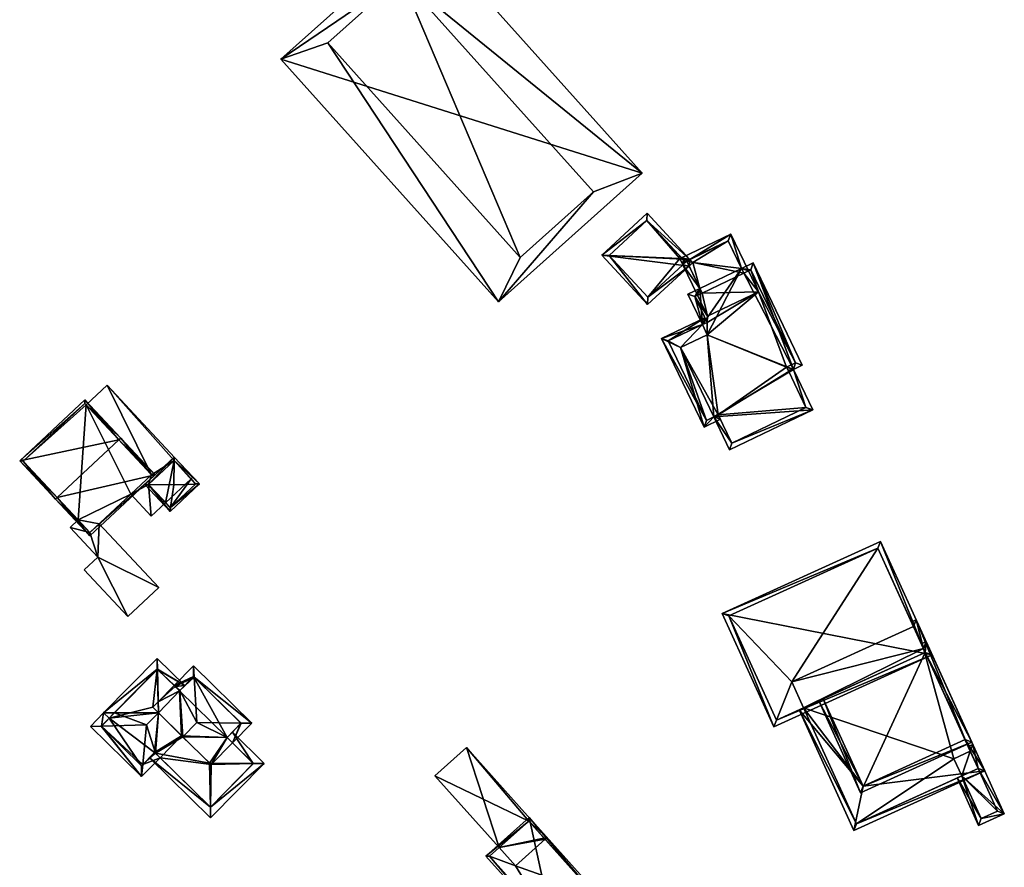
# Model space of a CAD drawing. Header units: inches. Extents: x 2685601 to 2690022, y 1235992 to 1239010.
# Tile 217 of 256: x 2688272 to 2688370, y 1238109 to 1238193. Entities that reach past the tile are written whole.
import ezdxf

# ---------------------------------------------------------------- set-up
doc = ezdxf.new("R2010")
doc.units = ezdxf.units.IN
doc.header["$MEASUREMENT"] = 0
doc.layers.add('Gebaeude Einzelhaus', color=10, linetype='Continuous')

msp = doc.modelspace()

# ---------------------------------------------------------------- meshes
at = {"layer": 'Gebaeude Einzelhaus'}
mesh = msp.add_polyface(dxfattribs=at)
corners = [(2688310.045, 1238196.944, 449.685), (2688333.83, 1238177.581, 449.685), (2688312.368, 1238201.558, 449.685), (2688329.023, 1238175.744, 449.685), (2688319.63, 1238164.87, 449.685), (2688298.168, 1238188.848, 449.685), (2688302.808, 1238190.466, 449.685), (2688321.785, 1238169.265, 449.685), (2688310.045, 1238196.944, 452.765), (2688321.785, 1238169.265, 452.765), (2688329.023, 1238175.744, 452.765), (2688302.808, 1238190.466, 452.765), (2688312.368, 1238201.558, 438.651), (2688333.83, 1238177.581, 438.651), (2688298.168, 1238188.848, 438.651), (2688319.63, 1238164.87, 438.651)]
mesh.append_faces([[corners[k] for k in face] for face in [(11, 9, 8), (8, 9, 10), (4, 3, 7), (6, 4, 7), (0, 5, 6), (6, 5, 4), (0, 2, 5), (3, 1, 0), (1, 3, 4), (0, 1, 2)]], dxfattribs={"color": 13})
mesh.append_faces([[corners[k] for k in face] for face in [(13, 15, 14), (13, 14, 12), (1, 15, 13), (4, 15, 1), (14, 15, 5), (5, 15, 4), (12, 14, 2), (2, 14, 5), (13, 12, 1), (1, 12, 2), (10, 7, 3), (10, 9, 7), (9, 6, 7), (9, 11, 6), (11, 0, 6), (11, 8, 0), (8, 3, 0), (8, 10, 3)]], dxfattribs={"color": 41})
mesh = msp.add_polyface(dxfattribs=at)
corners = [(2688338.806, 1238168.756, 447.317), (2688343.632, 1238168.178, 447.317), (2688342.321, 1238170.91, 447.317), (2688339.509, 1238166.2, 447.317), (2688338.506, 1238169.08, 447.317), (2688338.444, 1238168.421, 447.317), (2688337.834, 1238168.537, 447.317), (2688338.218, 1238168.893, 447.317), (2688339.725, 1238165.749, 447.317), (2688339.274, 1238165.533, 447.317), (2688342.556, 1238171.578, 447.317), (2688344.299, 1238167.943, 447.317), (2688343.848, 1238167.728, 447.317), (2688337.689, 1238169.244, 447.317), (2688337.893, 1238169.024, 447.317), (2688338.034, 1238168.854, 447.317), (2688340.879, 1238153.529, 451.425), (2688350.65, 1238154.21, 451.425), (2688348.739, 1238158.195, 451.425), (2688342.44, 1238150.274, 451.425), (2688344.77, 1238168.724, 451.426), (2688349.616, 1238158.616, 451.425), (2688343.632, 1238168.178, 451.426), (2688340.249, 1238161.64, 451.425), (2688339.77, 1238162.64, 451.425), (2688339.509, 1238166.2, 451.426), (2688338.333, 1238165.636, 451.426), (2688337.599, 1238160.37, 451.425), (2688349.983, 1238154.445, 451.425), (2688342.675, 1238150.941, 451.425), (2688348.949, 1238158.851, 451.425), (2688348.283, 1238157.991, 451.425), (2688348.233, 1238158.125, 451.425), (2688348.071, 1238158.43, 451.425), (2688344.535, 1238168.056, 451.426), (2688343.848, 1238167.728, 451.426), (2688339, 1238165.401, 451.426), (2688339.725, 1238165.749, 451.426), (2688340.22, 1238162.856, 451.425), (2688341.33, 1238153.745, 451.425), (2688338.506, 1238169.08, 448.897), (2688334.295, 1238173.625, 448.897), (2688329.838, 1238169.495, 448.897), (2688338.444, 1238168.421, 448.897), (2688334.349, 1238164.626, 448.897), (2688338.806, 1238168.756, 448.897), (2688334.376, 1238165.333, 448.897), (2688330.544, 1238169.468, 448.897), (2688338.218, 1238168.893, 448.897), (2688334.268, 1238172.919, 448.897), (2688338.034, 1238168.854, 448.897), (2688337.893, 1238169.024, 448.897), (2688341.546, 1238153.294, 448.897), (2688341.33, 1238153.745, 448.897), (2688340.879, 1238153.529, 448.897), (2688339.921, 1238152.515, 448.897), (2688337.599, 1238160.37, 448.897), (2688339.77, 1238162.64, 448.897), (2688340.249, 1238161.64, 448.897), (2688335.73, 1238161.258, 448.897), (2688340.004, 1238163.307, 448.897), (2688340.22, 1238162.856, 448.897), (2688336.398, 1238161.023, 448.897), (2688340.156, 1238153.183, 448.897), (2688337.834, 1238168.537, 439.657), (2688338.218, 1238168.893, 439.657), (2688339.725, 1238165.749, 439.657), (2688339.274, 1238165.533, 439.657), (2688344.299, 1238167.943, 439.657), (2688343.848, 1238167.728, 439.657), (2688342.321, 1238170.91, 439.657), (2688338.034, 1238168.854, 439.657), (2688337.893, 1238169.024, 439.657), (2688337.689, 1238169.244, 439.657), (2688345.294, 1238165.868, 439.657), (2688340.269, 1238163.458, 439.657), (2688337.531, 1238169.168, 439.657), (2688340.879, 1238153.529, 439.657), (2688341.33, 1238153.745, 439.657), (2688342.675, 1238150.941, 439.657), (2688349.983, 1238154.445, 439.657), (2688348.283, 1238157.991, 439.657), (2688348.233, 1238158.125, 439.657), (2688348.071, 1238158.43, 439.657), (2688348.949, 1238158.851, 439.657), (2688344.535, 1238168.056, 439.657), (2688339, 1238165.401, 439.657), (2688340.22, 1238162.856, 439.657), (2688339.77, 1238162.64, 439.657), (2688340.249, 1238161.64, 439.657), (2688337.599, 1238160.37, 439.657), (2688334.268, 1238172.919, 439.657), (2688330.544, 1238169.468, 439.657), (2688334.376, 1238165.333, 439.657), (2688336.398, 1238161.023, 439.657), (2688340.156, 1238153.183, 439.657)]
mesh.append_faces([[corners[k] for k in face] for face in [(55, 54, 52), (52, 54, 53), (59, 63, 55), (55, 63, 54), (60, 62, 59), (59, 62, 63), (60, 57, 62), (60, 61, 57), (59, 57, 60), (60, 57, 61), (55, 56, 59), (59, 56, 57), (57, 56, 58), (52, 54, 55), (55, 54, 56), (52, 53, 54), (49, 47, 42), (41, 49, 42), (51, 49, 40), (50, 51, 40), (40, 49, 41), (46, 48, 43), (47, 46, 44), (42, 47, 44), (44, 46, 43), (40, 43, 45), (40, 42, 43), (43, 42, 44), (40, 41, 42), (39, 29, 16), (16, 29, 19), (36, 38, 24), (26, 36, 24), (37, 36, 25), (25, 36, 26), (34, 35, 22), (30, 34, 20), (20, 34, 22), (21, 30, 20), (33, 30, 18), (32, 33, 18), (31, 32, 18), (28, 31, 18), (18, 30, 21), (29, 28, 17), (19, 29, 17), (17, 28, 18), (16, 23, 27), (24, 25, 26), (23, 22, 24), (24, 22, 25), (16, 18, 23), (23, 18, 22), (22, 18, 20), (20, 18, 21), (19, 17, 16), (16, 17, 18), (6, 3, 9), (9, 3, 8), (6, 5, 3), (6, 7, 5), (10, 4, 13), (13, 4, 14), (14, 4, 15), (10, 2, 4), (11, 1, 10), (10, 1, 2), (11, 12, 1), (15, 4, 14), (14, 4, 13), (13, 4, 10), (2, 10, 4), (10, 1, 11), (11, 1, 12), (1, 10, 2), (3, 6, 9), (8, 3, 9), (6, 5, 7), (5, 6, 3), (3, 0, 5), (0, 2, 4), (3, 1, 0), (0, 1, 2)]], dxfattribs={"color": 13})
mesh.append_faces([[corners[k] for k in face] for face in [(88, 90, 94), (94, 90, 95), (95, 90, 77), (88, 89, 90), (63, 77, 54), (63, 95, 77), (63, 62, 95), (95, 62, 94), (57, 88, 62), (62, 88, 94), (73, 76, 91), (91, 76, 92), (92, 76, 93), (93, 76, 64), (48, 5, 43), (48, 7, 5), (46, 6, 48), (48, 6, 7), (46, 93, 6), (6, 93, 64), (46, 47, 93), (93, 47, 92), (47, 49, 92), (92, 49, 91), (51, 13, 49), (49, 13, 91), (91, 13, 73), (51, 14, 13), (50, 15, 51), (51, 15, 14), (40, 4, 50), (50, 4, 15), (40, 45, 4), (4, 45, 0), (45, 43, 0), (0, 43, 5), (87, 89, 88), (89, 78, 90), (90, 78, 77), (78, 80, 79), (78, 81, 80), (89, 83, 78), (78, 83, 81), (81, 83, 82), (87, 74, 89), (89, 74, 83), (83, 74, 84), (84, 74, 85), (85, 74, 68), (87, 75, 74), (87, 86, 75), (75, 86, 67), (56, 54, 27), (27, 54, 16), (58, 56, 23), (23, 56, 27), (57, 58, 24), (24, 58, 23), (61, 24, 38), (61, 57, 24), (61, 87, 57), (57, 87, 88), (36, 61, 38), (36, 86, 61), (61, 86, 87), (37, 9, 36), (36, 9, 86), (86, 9, 67), (37, 8, 9), (25, 8, 37), (25, 3, 8), (25, 22, 3), (3, 22, 1), (35, 12, 22), (22, 12, 1), (34, 11, 35), (35, 11, 12), (34, 85, 11), (11, 85, 68), (34, 30, 85), (85, 30, 84), (30, 33, 84), (84, 33, 83), (33, 32, 83), (83, 32, 82), (32, 31, 82), (82, 31, 81), (31, 28, 81), (81, 28, 80), (28, 29, 80), (80, 29, 79), (53, 29, 39), (53, 79, 29), (53, 78, 79), (54, 53, 16), (16, 53, 39), (54, 78, 53), (54, 77, 78), (74, 69, 68), (72, 76, 73), (71, 64, 72), (72, 64, 76), (69, 65, 70), (70, 65, 71), (71, 65, 64), (67, 66, 75), (75, 66, 74), (74, 66, 69), (69, 66, 65), (15, 71, 14), (14, 71, 72), (14, 72, 13), (13, 72, 73), (4, 71, 15), (4, 70, 71), (4, 2, 70), (1, 70, 2), (1, 69, 70), (1, 12, 69), (11, 68, 12), (12, 68, 69), (8, 66, 9), (9, 66, 67), (5, 66, 3), (3, 66, 8), (5, 65, 66), (5, 7, 65), (6, 65, 7), (6, 64, 65)]], dxfattribs={"color": 41})
mesh = msp.add_polyface(dxfattribs=at)
corners = [(2688285.091, 1238146.846, 424.074), (2688285.353, 1238143.728, 424.074), (2688286.769, 1238145.052, 424.074), (2688283.333, 1238145.889, 424.074), (2688285.386, 1238147.809, 424.074), (2688287.62, 1238149.211, 424.074), (2688289.481, 1238147.586, 424.074), (2688289.299, 1238147.416, 424.074), (2688281.008, 1238156.654, 424.074), (2688278.932, 1238154.713, 424.074), (2688281.008, 1238156.654, 415.769), (2688289.481, 1238147.586, 415.769), (2688278.932, 1238154.713, 415.769), (2688285.353, 1238143.728, 415.769), (2688283.333, 1238145.889, 415.769), (2688286.769, 1238145.052, 415.769), (2688289.299, 1238147.416, 415.769), (2688287.62, 1238149.211, 415.769), (2688285.386, 1238147.809, 415.769), (2688285.091, 1238146.846, 415.769)]
mesh.append_faces([[corners[k] for k in face] for face in [(4, 8, 9), (4, 5, 8), (8, 5, 6), (6, 5, 7), (3, 0, 4), (4, 0, 5), (3, 1, 0), (0, 1, 2)]], dxfattribs={"color": 13})
mesh.append_faces([[corners[k] for k in face] for face in [(10, 18, 12), (18, 19, 14), (14, 19, 13), (13, 19, 15), (10, 17, 18), (18, 17, 19), (10, 11, 17), (17, 11, 16), (11, 6, 16), (16, 6, 7), (13, 15, 1), (1, 15, 2), (14, 13, 3), (3, 13, 1), (10, 12, 8), (8, 12, 9), (8, 6, 10), (10, 6, 11)]], dxfattribs={"color": 41})
mesh = msp.add_polyface(dxfattribs=at)
corners = [(2688282.168, 1238151.252, 431.875), (2688285.74, 1238147.796, 427.029), (2688282.351, 1238151.423, 431.875), (2688276.089, 1238145.57, 431.875), (2688279.295, 1238141.773, 427.029), (2688275.906, 1238145.399, 431.875), (2688278.823, 1238155.198, 426.819), (2688272.378, 1238149.174, 426.819), (2688279.308, 1238142.126, 427.272), (2688285.386, 1238147.809, 427.274), (2688278.81, 1238154.844, 427.063), (2688272.731, 1238149.161, 427.064), (2688278.932, 1238154.713, 424.074), (2688278.81, 1238154.844, 415.769), (2688285.386, 1238147.809, 424.074), (2688278.932, 1238154.713, 415.769), (2688272.731, 1238149.161, 415.769), (2688278.156, 1238143.358, 421.25), (2688278.156, 1238143.358, 415.769), (2688279.308, 1238142.126, 421.25), (2688283.333, 1238145.889, 424.074), (2688280.224, 1238142.982, 421.25), (2688283.333, 1238145.889, 415.769), (2688280.224, 1238142.982, 415.769), (2688285.386, 1238147.809, 415.769), (2688279.308, 1238142.126, 415.769)]
mesh.append_faces([[corners[k] for k in face] for face in [(3, 8, 5), (11, 3, 5), (10, 11, 7), (7, 11, 5), (6, 10, 7), (0, 10, 2), (9, 0, 2), (2, 10, 6), (1, 8, 9), (1, 9, 2), (5, 8, 4), (4, 8, 1), (0, 7, 3), (3, 7, 5), (2, 6, 0), (0, 6, 7), (4, 3, 5), (4, 1, 3), (3, 1, 0), (0, 1, 2)]], dxfattribs={"color": 13})
mesh.append_faces([[corners[k] for k in face] for face in [(15, 16, 13), (15, 18, 16), (18, 23, 25), (15, 22, 18), (18, 22, 23), (15, 24, 22), (22, 21, 23), (21, 8, 19), (22, 20, 21), (21, 20, 8), (8, 20, 9), (9, 20, 14), (8, 17, 19), (17, 16, 18), (8, 11, 17), (17, 11, 16), (8, 3, 11), (11, 10, 16), (16, 10, 13), (13, 12, 15), (12, 9, 14), (13, 10, 12), (12, 10, 9), (9, 10, 0)]], dxfattribs={"color": 41})
mesh = msp.add_polyface(dxfattribs=at)
corners = [(2688287.279, 1238144.588, 427.458), (2688290.121, 1238146.903, 427.129), (2688289.743, 1238146.892, 427.459), (2688287.226, 1238144.196, 427.129), (2688287.585, 1238146.829, 429.342), (2688285.101, 1238146.855, 427.411), (2688284.738, 1238146.859, 427.129), (2688287.627, 1238149.204, 427.421), (2688287.633, 1238149.565, 427.129), (2688285.091, 1238146.846, 427.397), (2688287.239, 1238144.55, 427.399), (2688289.768, 1238146.915, 427.419), (2688287.62, 1238149.211, 427.41), (2688289.299, 1238147.416, 424.074), (2688289.768, 1238146.915, 415.769), (2688289.299, 1238147.416, 415.769), (2688287.62, 1238149.211, 424.074), (2688285.091, 1238146.846, 424.074), (2688286.769, 1238145.052, 424.074), (2688287.239, 1238144.55, 415.769), (2688286.769, 1238145.052, 415.769), (2688287.62, 1238149.211, 415.769), (2688285.091, 1238146.846, 415.769)]
mesh.append_faces([[corners[k] for k in face] for face in [(5, 9, 6), (12, 5, 8), (7, 12, 8), (8, 5, 6), (0, 2, 1), (1, 2, 11), (11, 7, 1), (1, 7, 8), (10, 0, 3), (9, 10, 3), (6, 9, 3), (3, 0, 1), (7, 5, 4), (7, 8, 5), (5, 8, 6), (2, 7, 4), (2, 1, 7), (7, 1, 8), (5, 0, 4), (6, 3, 5), (5, 3, 0), (0, 2, 4), (3, 1, 0), (0, 1, 2)]], dxfattribs={"color": 13})
mesh.append_faces([[corners[k] for k in face] for face in [(15, 20, 21), (21, 20, 22), (14, 19, 15), (15, 19, 20), (0, 11, 2), (0, 10, 11), (11, 10, 14), (14, 10, 19), (19, 18, 20), (18, 9, 17), (19, 10, 18), (18, 10, 9), (9, 16, 17), (9, 5, 16), (16, 5, 12), (12, 13, 16), (13, 14, 15), (12, 11, 13), (13, 11, 14), (12, 7, 11)]], dxfattribs={"color": 41})
mesh = msp.add_polyface(dxfattribs=at)
corners = [(2688279.308, 1238142.126, 421.25), (2688277.365, 1238142.619, 421.25), (2688280.105, 1238139.686, 421.25), (2688278.156, 1238143.358, 421.25), (2688283.066, 1238133.809, 421.25), (2688278.754, 1238138.423, 421.25), (2688286.124, 1238136.668, 421.25), (2688280.224, 1238142.982, 421.25), (2688280.105, 1238139.686, 415.769), (2688277.365, 1238142.619, 415.769), (2688278.754, 1238138.423, 415.769), (2688283.066, 1238133.809, 415.769), (2688286.124, 1238136.668, 415.769), (2688280.224, 1238142.982, 415.769), (2688278.156, 1238143.358, 415.769), (2688279.308, 1238142.126, 415.769)]
mesh.append_faces([[corners[k] for k in face] for face in [(0, 2, 7), (7, 2, 6), (6, 2, 4), (4, 2, 5), (3, 1, 0), (0, 1, 2)]], dxfattribs={"color": 13})
mesh.append_faces([[corners[k] for k in face] for face in [(8, 11, 10), (8, 12, 11), (8, 13, 12), (8, 15, 13), (8, 9, 15), (15, 9, 14), (9, 3, 14), (9, 1, 3), (12, 13, 6), (6, 13, 7), (6, 4, 12), (12, 4, 11), (4, 5, 11), (11, 5, 10), (5, 2, 10), (10, 2, 8), (2, 1, 8), (8, 1, 9)]], dxfattribs={"color": 41})
mesh = msp.add_polyface(dxfattribs=at)
corners = [(2688362.426, 1238130.032, 444.013), (2688341.719, 1238134.121, 444.013), (2688346.813, 1238122.927, 444.013), (2688357.332, 1238141.226, 444.013), (2688347.061, 1238123.589, 444.013), (2688342.381, 1238133.873, 444.013), (2688361.764, 1238130.28, 444.013), (2688357.084, 1238140.564, 444.013), (2688361.584, 1238130.676, 443.596), (2688360.597, 1238132.844, 441.924), (2688357.084, 1238140.564, 431.67), (2688361.764, 1238130.28, 443.596), (2688361.584, 1238130.676, 441.924), (2688360.597, 1238132.844, 431.67), (2688342.381, 1238133.873, 431.67), (2688347.061, 1238123.589, 431.67), (2688349.754, 1238124.815, 441.924), (2688351.695, 1238125.698, 443.596), (2688349.754, 1238124.815, 431.67), (2688351.695, 1238125.698, 441.924), (2688348.587, 1238127.379, 431.67)]
mesh.append_faces([[corners[k] for k in face] for face in [(7, 5, 1), (6, 7, 3), (3, 7, 1), (0, 4, 6), (0, 6, 3), (5, 4, 2), (1, 5, 2), (2, 4, 0), (3, 1, 0), (0, 1, 2)]], dxfattribs={"color": 13})
mesh.append_faces([[corners[k] for k in face] for face in [(13, 20, 10), (10, 20, 14), (14, 20, 15), (15, 20, 18), (6, 17, 11), (17, 16, 19), (16, 15, 18), (6, 4, 17), (17, 4, 16), (16, 4, 15), (4, 5, 15), (15, 5, 14), (5, 7, 14), (14, 7, 10), (10, 9, 13), (9, 8, 12), (8, 6, 11), (10, 7, 9), (9, 7, 8), (8, 7, 6)]], dxfattribs={"color": 41})
mesh = msp.add_polyface(dxfattribs=at)
corners = [(2688355.617, 1238117.08, 441.924), (2688349.299, 1238124.608, 441.924), (2688354.718, 1238112.7, 441.924), (2688349.754, 1238124.815, 441.924), (2688367.638, 1238118.58, 441.924), (2688365.686, 1238121.662, 441.924), (2688360.845, 1238133.506, 441.924), (2688360.597, 1238132.844, 441.924), (2688360.39, 1238133.299, 441.924), (2688361.584, 1238130.676, 441.924), (2688351.695, 1238125.698, 441.924), (2688354.966, 1238113.362, 441.924), (2688366.976, 1238118.828, 441.924), (2688361.584, 1238130.676, 431.67), (2688360.597, 1238132.844, 431.67), (2688366.207, 1238120.515, 437.93), (2688366.975, 1238118.828, 437.945), (2688366.207, 1238120.515, 431.67), (2688349.754, 1238124.815, 431.67), (2688354.966, 1238113.362, 431.669), (2688365.353, 1238118.089, 437.945), (2688365.353, 1238118.089, 431.669), (2688348.587, 1238127.379, 431.67), (2688364.585, 1238119.777, 431.67)]
mesh.append_faces([[corners[k] for k in face] for face in [(11, 1, 3), (11, 2, 1), (5, 4, 12), (12, 4, 11), (11, 4, 2), (8, 6, 7), (7, 6, 9), (9, 6, 5), (5, 6, 4), (3, 0, 10), (5, 6, 9), (9, 6, 7), (7, 6, 8), (0, 4, 5), (5, 4, 6), (0, 2, 4), (3, 1, 0), (0, 1, 2)]], dxfattribs={"color": 13})
mesh.append_faces([[corners[k] for k in face] for face in [(18, 23, 19), (19, 23, 21), (18, 13, 23), (23, 13, 17), (18, 22, 13), (13, 22, 14), (20, 19, 21), (20, 11, 19), (16, 12, 20), (20, 12, 11), (19, 11, 18), (18, 11, 3), (13, 15, 17), (15, 12, 16), (15, 5, 12), (13, 9, 15), (15, 9, 5), (13, 7, 9), (13, 14, 7)]], dxfattribs={"color": 41})
mesh = msp.add_polyface(dxfattribs=at)
corners = [(2688361.764, 1238130.28, 443.596), (2688366.348, 1238121.414, 443.596), (2688361.832, 1238131.338, 443.596), (2688355.369, 1238116.418, 443.596), (2688361.584, 1238130.676, 443.596), (2688361.377, 1238131.131, 443.596), (2688351.695, 1238125.698, 443.596), (2688351.24, 1238125.491, 443.596), (2688355.617, 1238117.08, 443.596), (2688365.686, 1238121.662, 443.596), (2688361.584, 1238130.676, 441.924), (2688365.686, 1238121.662, 441.924), (2688355.617, 1238117.08, 441.924), (2688351.695, 1238125.698, 441.924)]
mesh.append_faces([[corners[k] for k in face] for face in [(8, 7, 6), (8, 3, 7), (0, 1, 9), (9, 1, 8), (8, 1, 3), (5, 2, 4), (4, 2, 0), (0, 2, 1), (3, 6, 7), (3, 0, 6), (0, 2, 4), (4, 2, 5), (3, 1, 0), (0, 1, 2)]], dxfattribs={"color": 13})
mesh.append_faces([[corners[k] for k in face] for face in [(9, 8, 11), (11, 8, 12), (8, 6, 12), (12, 6, 13), (11, 0, 9), (11, 10, 0), (0, 10, 4)]], dxfattribs={"color": 41})
mesh = msp.add_polyface(dxfattribs=at)
corners = [(2688294.212, 1238123.301, 421.516), (2688293.376, 1238121.336, 421.264), (2688295.293, 1238123.29, 421.264), (2688292.861, 1238121.883, 421.507), (2688292.84, 1238121.861, 421.507), (2688289.875, 1238123.344, 422.528), (2688288.488, 1238121.929, 422.528), (2688289.523, 1238128.95, 421.264), (2688289.593, 1238127.83, 421.517), (2688288.194, 1238126.524, 421.491), (2688287.709, 1238126.903, 421.306), (2688288.141, 1238126.47, 421.491), (2688287.61, 1238127, 421.264), (2688294.233, 1238123.28, 421.507), (2688289.533, 1238127.889, 421.491), (2688284.526, 1238119.21, 421.559), (2688286.236, 1238119.882, 421.264), (2688285.781, 1238120.329, 421.515), (2688284.413, 1238118.024, 421.264), (2688284.896, 1238123.11, 422.528), (2688286.066, 1238124.303, 422.528), (2688285.953, 1238128.616, 421.51), (2688285.943, 1238129.676, 421.264), (2688280.665, 1238124.295, 421.264), (2688285.967, 1238128.616, 421.513), (2688280.444, 1238123, 421.51), (2688279.368, 1238122.973, 421.264), (2688281.716, 1238124.297, 421.51), (2688281.72, 1238124.297, 421.511), (2688285.967, 1238128.602, 421.516), (2688285.96, 1238128.609, 421.513), (2688280.428, 1238122.983, 421.503), (2688284.403, 1238119.085, 421.503), (2688285.7, 1238120.408, 421.559), (2688291.206, 1238115.007, 421.514), (2688296.504, 1238119.319, 421.264), (2688295.429, 1238119.323, 421.517), (2688291.225, 1238113.938, 421.264), (2688291.128, 1238119.339, 422.528), (2688293.366, 1238122.397, 421.264), (2688288.666, 1238127.005, 421.264), (2688281.2, 1238123.77, 421.264), (2688285.174, 1238119.872, 421.264), (2688285.7, 1238120.408, 421.515), (2688291.215, 1238114.998, 421.51), (2688295.443, 1238119.309, 421.51), (2688292.84, 1238121.861, 421.517), (2688287.709, 1238126.903, 421.514), (2688285.968, 1238128.602, 421.517), (2688288.141, 1238126.47, 421.517), (2688293.376, 1238121.336, 408.45), (2688292.84, 1238121.861, 408.45), (2688294.233, 1238123.28, 408.45), (2688289.533, 1238127.889, 408.45), (2688288.141, 1238126.47, 408.45), (2688287.709, 1238126.903, 408.45), (2688287.61, 1238127, 408.45), (2688288.363, 1238122.051, 408.45), (2688286.066, 1238124.303, 408.45), (2688286.066, 1238124.305, 408.45), (2688286.041, 1238125.4, 408.45), (2688291.276, 1238119.195, 408.45), (2688285.505, 1238124.854, 408.45), (2688285.96, 1238128.609, 408.45), (2688285.967, 1238128.616, 408.45), (2688280.428, 1238122.983, 408.45), (2688281.2, 1238123.77, 408.45), (2688284.403, 1238119.085, 408.45), (2688285.7, 1238120.408, 408.45), (2688286.236, 1238119.882, 408.45), (2688285.967, 1238128.602, 408.45), (2688286.041, 1238125.4, 421.264), (2688286.066, 1238124.305, 421.502), (2688291.215, 1238114.998, 408.45), (2688295.443, 1238119.309, 408.45), (2688285.953, 1238128.616, 408.45)]
mesh.append_faces([[corners[k] for k in face] for face in [(27, 41, 23), (47, 9, 49), (47, 40, 9), (47, 24, 40), (40, 24, 22), (47, 48, 24), (3, 36, 46), (3, 39, 36), (36, 39, 35), (37, 42, 34), (34, 42, 17), (17, 42, 43), (35, 45, 36), (37, 44, 35), (35, 44, 45), (37, 34, 44), (17, 6, 20), (17, 38, 6), (17, 34, 38), (43, 42, 17), (17, 42, 34), (34, 42, 37), (41, 27, 23), (41, 28, 27), (28, 21, 27), (28, 30, 21), (29, 40, 24), (24, 40, 22), (20, 9, 29), (29, 9, 40), (20, 6, 9), (36, 3, 38), (38, 3, 6), (35, 39, 36), (36, 39, 3), (34, 36, 38), (37, 35, 34), (34, 35, 36), (17, 15, 33), (17, 16, 15), (15, 16, 18), (18, 32, 15), (26, 31, 18), (18, 31, 32), (26, 25, 31), (23, 25, 26), (23, 27, 25), (25, 27, 28), (23, 21, 27), (21, 24, 30), (23, 22, 21), (21, 22, 24), (25, 15, 19), (26, 18, 25), (25, 18, 15), (30, 24, 21), (28, 29, 30), (30, 29, 24), (28, 20, 29), (28, 19, 20), (25, 28, 27), (28, 25, 19), (21, 23, 27), (27, 23, 25), (25, 23, 26), (22, 21, 24), (21, 22, 23), (15, 17, 19), (19, 17, 20), (18, 16, 15), (15, 16, 17), (10, 9, 11), (10, 14, 9), (14, 7, 8), (10, 12, 14), (14, 12, 7), (2, 8, 7), (2, 0, 8), (2, 13, 0), (2, 1, 13), (13, 1, 3), (3, 1, 4), (10, 8, 12), (12, 8, 7), (11, 9, 10), (10, 9, 8), (8, 9, 5), (5, 9, 6), (2, 8, 0), (0, 8, 5), (2, 7, 8), (3, 5, 6), (3, 0, 5), (4, 1, 3), (3, 1, 0), (0, 1, 2)]], dxfattribs={"color": 13})
mesh.append_faces([[corners[k] for k in face] for face in [(60, 70, 56), (69, 61, 73), (73, 61, 74), (74, 61, 50), (69, 57, 61), (66, 75, 63), (27, 66, 41), (21, 75, 27), (27, 75, 66), (75, 21, 63), (63, 21, 30), (48, 12, 70), (70, 12, 56), (48, 47, 12), (12, 47, 10), (49, 11, 47), (47, 11, 10), (9, 11, 49), (46, 4, 3), (45, 1, 36), (36, 1, 46), (46, 1, 4), (45, 74, 1), (1, 74, 50), (45, 44, 74), (74, 44, 73), (34, 73, 44), (17, 16, 34), (34, 16, 73), (73, 16, 69), (58, 62, 59), (62, 63, 60), (60, 63, 70), (70, 63, 64), (58, 66, 62), (62, 66, 63), (66, 67, 65), (69, 68, 57), (57, 68, 58), (58, 68, 66), (66, 68, 67), (70, 71, 60), (72, 58, 59), (71, 20, 72), (72, 20, 58), (71, 29, 20), (70, 24, 71), (71, 24, 29), (70, 64, 24), (43, 17, 33), (43, 16, 17), (43, 68, 16), (16, 68, 69), (32, 43, 15), (15, 43, 33), (32, 68, 43), (32, 67, 68), (32, 31, 67), (67, 31, 65), (65, 41, 66), (41, 25, 28), (65, 31, 41), (41, 31, 25), (30, 24, 63), (63, 24, 64), (55, 60, 56), (60, 59, 62), (57, 51, 61), (61, 51, 50), (51, 53, 52), (55, 54, 60), (60, 54, 59), (59, 54, 58), (58, 54, 57), (57, 54, 51), (51, 54, 53), (10, 55, 12), (12, 55, 56), (11, 54, 10), (10, 54, 55), (9, 54, 11), (14, 53, 9), (9, 53, 54), (8, 53, 14), (0, 52, 8), (8, 52, 53), (0, 13, 52), (3, 52, 13), (3, 51, 52), (3, 4, 51), (1, 51, 4), (1, 50, 51)]], dxfattribs={"color": 41})
mesh = msp.add_polyface(dxfattribs=at)
corners = [(2688365.353, 1238118.089, 437.945), (2688364.898, 1238117.882, 437.945), (2688367.029, 1238113.2, 437.986), (2688369.561, 1238114.352, 437.986), (2688366.975, 1238118.828, 437.945), (2688366.455, 1238121.177, 437.926), (2688366.207, 1238120.515, 437.93), (2688366.001, 1238120.97, 437.926), (2688367.277, 1238113.862, 437.982), (2688368.899, 1238114.6, 437.982), (2688368.899, 1238114.6, 431.669), (2688366.976, 1238118.828, 431.669), (2688366.207, 1238120.515, 431.67), (2688367.277, 1238113.862, 431.669), (2688365.353, 1238118.089, 431.669), (2688364.585, 1238119.777, 431.67)]
mesh.append_faces([[corners[k] for k in face] for face in [(8, 1, 0), (8, 2, 1), (4, 3, 9), (9, 3, 8), (8, 3, 2), (7, 5, 6), (6, 5, 4), (4, 5, 3), (4, 5, 6), (6, 5, 7), (0, 3, 4), (4, 3, 5), (0, 2, 3), (0, 1, 2)]], dxfattribs={"color": 13})
mesh.append_faces([[corners[k] for k in face] for face in [(10, 14, 11), (11, 14, 12), (12, 14, 15), (10, 13, 14), (9, 8, 10), (10, 8, 13), (13, 0, 14), (13, 8, 0), (4, 11, 6), (6, 11, 12), (9, 10, 4), (4, 10, 11)]], dxfattribs={"color": 41})
mesh = msp.add_polyface(dxfattribs=at)
corners = [(2688322.628, 1238113.629, 425.718), (2688316.468, 1238120.885, 425.705), (2688313.351, 1238118.095, 425.927), (2688324.42, 1238112.005, 425.705), (2688319.698, 1238111.006, 425.927), (2688324.232, 1238111.837, 425.718), (2688324.232, 1238111.837, 418.78), (2688324.42, 1238112.005, 418.78), (2688316.468, 1238120.885, 418.78), (2688313.351, 1238118.095, 418.78), (2688319.698, 1238111.006, 418.78), (2688321.303, 1238109.214, 418.78)]
mesh.append_faces([[corners[k] for k in face] for face in [(3, 0, 5), (0, 2, 4), (3, 1, 0), (0, 1, 2)]], dxfattribs={"color": 13})
mesh.append_faces([[corners[k] for k in face] for face in [(6, 10, 7), (7, 10, 8), (8, 10, 9), (6, 11, 10), (4, 2, 10), (10, 2, 9), (2, 1, 9), (9, 1, 8), (1, 3, 8), (8, 3, 7), (7, 3, 6), (6, 3, 5)]], dxfattribs={"color": 41})
mesh = msp.add_polyface(dxfattribs=at)
corners = [(2688325.123, 1238102.658, 425.574), (2688322.648, 1238113.981, 427.154), (2688318.394, 1238110.174, 425.574), (2688329.375, 1238106.465, 427.154), (2688318.746, 1238110.154, 425.643), (2688322.628, 1238113.629, 427.085), (2688325.143, 1238103.01, 425.643), (2688329.023, 1238106.485, 427.085), (2688324.232, 1238111.837, 425.718), (2688329.023, 1238106.485, 418.78), (2688324.232, 1238111.837, 418.78), (2688322.628, 1238113.629, 425.718), (2688319.698, 1238111.006, 425.927), (2688319.698, 1238111.006, 418.78), (2688318.746, 1238110.154, 418.78), (2688325.143, 1238103.01, 418.78), (2688321.303, 1238109.214, 418.78)]
mesh.append_faces([[corners[k] for k in face] for face in [(7, 5, 1), (3, 6, 7), (3, 7, 1), (4, 6, 0), (0, 6, 3), (5, 4, 2), (1, 5, 2), (2, 4, 0), (3, 1, 0), (0, 1, 2)]], dxfattribs={"color": 13})
mesh.append_faces([[corners[k] for k in face] for face in [(9, 16, 10), (16, 14, 13), (9, 15, 16), (16, 15, 14), (7, 6, 9), (9, 6, 15), (6, 4, 15), (15, 4, 14), (12, 5, 11), (14, 4, 13), (13, 4, 12), (12, 4, 5), (5, 8, 11), (8, 9, 10), (5, 7, 8), (8, 7, 9)]], dxfattribs={"color": 41})

doc.saveas('drawing.dxf')
